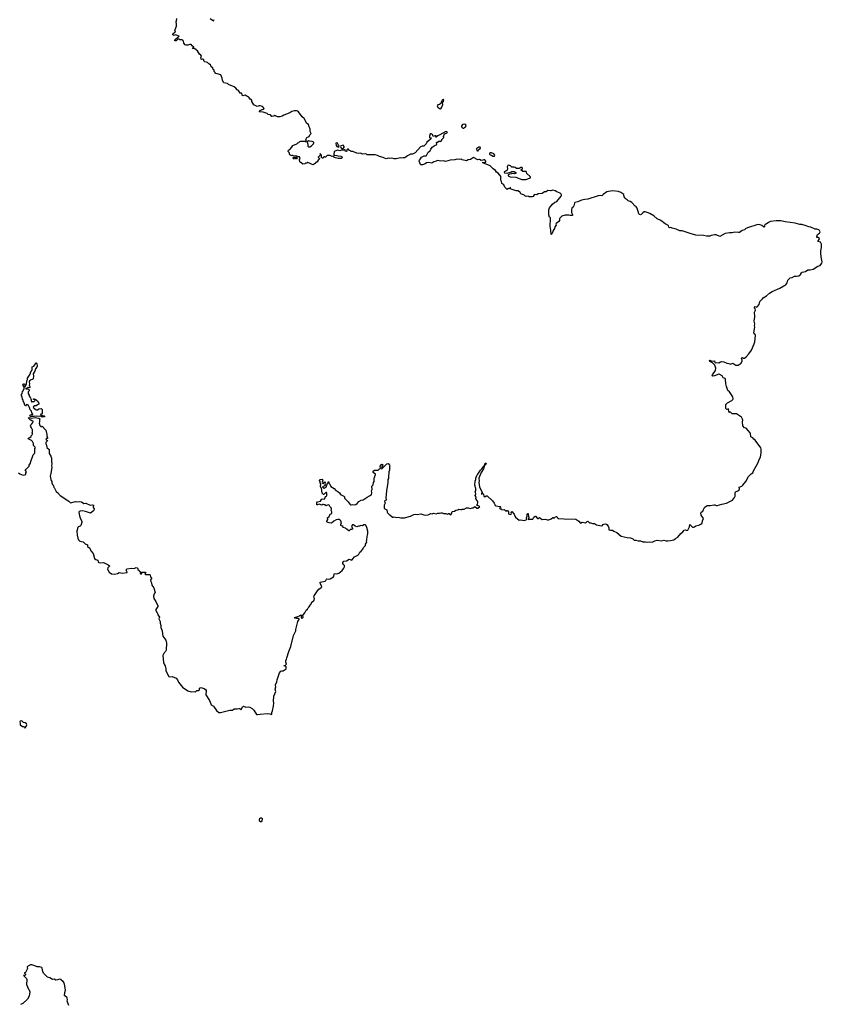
# Model space of a CAD drawing. Extents: x 1985742 to 2252716, y 78271 to 266492.
# Tile 45 of 250: x 2113099 to 2130018, y 100200 to 120961. Entities that reach past the tile are written whole.
import ezdxf

# ---------------------------------------------------------------- set-up
doc = ezdxf.new("R2010")
doc.units = 0

msp = doc.modelspace()

# ---------------------------------------------------------------- linework, layer by layer
at = {"layer": '0CON10XD'}
for points in [[(2120410, 118125), (2120395, 118130), (2120335, 118128), (2120275, 118146), (2120235, 118142), (2120205, 118146), (2120125, 118179), (2120085, 118183), (2120075, 118198), (2120053, 118203), (2120028, 118228), (2120015, 118232), (2119992, 118218), (2119992, 118188), (2119985, 118180), (2119962, 118192), (2119960, 118215), (2119935, 118220), (2119925, 118210), (2119885, 118212), (2119845, 118198), (2119805, 118207), (2119787, 118203), (2119743, 118187), (2119730, 118175), (2119722, 118125), (2119730, 118105), (2119785, 118097), (2119805, 118088), (2119885, 118080), (2119900, 118045), (2119875, 118033), (2119815, 118032), (2119755, 118046), (2119738, 118055), (2119712, 118082), (2119685, 118077), (2119645, 118100), (2119583, 118097), (2119545, 118062), (2119535, 118060), (2119525, 118070), (2119512, 118068), (2119499, 118041), (2119485, 118038), (2119464, 118054), (2119460, 118105), (2119442, 118122), (2119435, 118138), (2119430, 118135), (2119430, 118105), (2119390, 118065), (2119390, 118055), (2119405, 118050), (2119418, 118035), (2119415, 118010), (2119394, 117996), (2119368, 117965), (2119305, 117912), (2119285, 117903), (2119265, 117907), (2119225, 117930), (2119175, 117948), (2119155, 117938), (2119123, 117937), (2119110, 117925), (2119065, 117913), (2119028, 117948), (2119015, 117950), (2119003, 117963), (2118998, 118015), (2119008, 118035), (2118996, 118066), (2118985, 118072), (2118955, 118070), (2118945, 118080), (2118885, 118080), (2118855, 118100), (2118845, 118100), (2118835, 118090), (2118805, 118102), (2118794, 118114), (2118781, 118161), (2118758, 118185), (2118757, 118195), (2118765, 118209), (2118793, 118227), (2118839, 118271), (2118857, 118305), (2118938, 118342), (2118965, 118363), (2118985, 118369), (2119005, 118396), (2119025, 118403), (2119075, 118402), (2119107, 118397), (2119115, 118390), (2119148, 118392), (2119130, 118435), (2119152, 118475), (2119200, 118500), (2119214, 118536), (2119242, 118558), (2119220, 118605), (2119222, 118655), (2119217, 118675), (2119198, 118705), (2119185, 118754), (2119153, 118773), (2119093, 118875), (2119052, 118912), (2118979, 119015), (2118955, 119035), (2118935, 119042), (2118895, 119042), (2118835, 119028), (2118791, 118999), (2118665, 118946), (2118635, 118925), (2118585, 118911), (2118534, 118914), (2118475, 118940), (2118455, 118928), (2118415, 118920), (2118386, 118956), (2118335, 118962), (2118316, 118986), (2118233, 119013), (2118146, 119015), (2118165, 119048), (2118211, 119069), (2118240, 119075), (2118250, 119085), (2118215, 119127), (2118165, 119142), (2118145, 119142), (2118105, 119127), (2118032, 119165), (2117990, 119235), (2117993, 119265), (2117956, 119286), (2117929, 119329), (2117885, 119348), (2117855, 119368), (2117805, 119358), (2117788, 119375), (2117780, 119405), (2117775, 119410), (2117745, 119410), (2117709, 119469), (2117680, 119485), (2117656, 119516), (2117620, 119545), (2117500, 119595), (2117477, 119617), (2117435, 119621), (2117405, 119632), (2117375, 119680), (2117368, 119725), (2117336, 119796), (2117262, 119822), (2117233, 119823), (2117220, 119835), (2117218, 119848), (2117202, 119865), (2117198, 119895), (2117175, 119910), (2117168, 119948), (2117134, 119964), (2117128, 119998), (2117119, 120009), (2117085, 120028), (2117059, 120059), (2117002, 120075), (2116980, 120095), (2116978, 120115), (2116965, 120128), (2116955, 120130), (2116935, 120122), (2116925, 120130), (2116920, 120155), (2116928, 120192), (2116919, 120215), (2116892, 120232), (2116846, 120306), (2116825, 120316), (2116783, 120353), (2116745, 120352), (2116755, 120380), (2116770, 120385), (2116735, 120408), (2116717, 120435), (2116685, 120441), (2116645, 120426), (2116605, 120426), (2116584, 120434), (2116556, 120466), (2116550, 120505), (2116538, 120525), (2116515, 120538), (2116478, 120538), (2116463, 120553), (2116435, 120550), (2116395, 120517), (2116385, 120514), (2116365, 120520), (2116370, 120535), (2116391, 120559), (2116460, 120615), (2116385, 120640), (2116355, 120628), (2116330, 120645), (2116330, 120665), (2116377, 120703), (2116380, 120725), (2116372, 120735), (2116406, 120825), (2116408, 120868), (2116397, 120915), (2116405, 120938), (2116414, 120984)], [(2117115, 120988), (2117185, 120940), (2117198, 120962)], [(2121965, 119083), (2121985, 119097), (2121998, 119115), (2122016, 119175), (2122014, 119215), (2122030, 119235), (2122039, 119265), (2122035, 119278), (2122025, 119279), (2122015, 119270), (2121985, 119222), (2121977, 119195), (2121945, 119170), (2121915, 119164), (2121902, 119145), (2121915, 119115), (2121948, 119088), (2121965, 119083)], [(2122455, 118672), (2122496, 118704), (2122511, 118725), (2122504, 118745), (2122485, 118757), (2122435, 118753), (2122411, 118715), (2122409, 118705), (2122416, 118695), (2122440, 118675), (2122455, 118672)], [(2127538, 110672), (2127575, 110708), (2127595, 110718), (2127655, 110719), (2127735, 110733), (2127755, 110732), (2127778, 110718), (2127805, 110718), (2127903, 110747), (2127998, 110765), (2128125, 110828), (2128164, 110885), (2128178, 110915), (2128180, 110990), (2128205, 111011), (2128255, 111032), (2128275, 111070), (2128268, 111105), (2128325, 111128), (2128345, 111145), (2128408, 111225), (2128465, 111326), (2128520, 111385), (2128554, 111406), (2128564, 111446), (2128624, 111545), (2128663, 111625), (2128684, 111686), (2128713, 111735), (2128730, 111825), (2128731, 111905), (2128723, 111935), (2128602, 112092), (2128575, 112114), (2128555, 112141), (2128514, 112165), (2128504, 112235), (2128497, 112247), (2128415, 112346), (2128377, 112357), (2128344, 112394), (2128337, 112485), (2128344, 112515), (2128337, 112537), (2128311, 112581), (2128275, 112610), (2128207, 112647), (2128115, 112650), (2128075, 112690), (2128052, 112682), (2128040, 112735), (2128048, 112748), (2128025, 112750), (2128005, 112742), (2127985, 112760), (2127982, 112825), (2127985, 112845), (2127995, 112864), (2128020, 112885), (2128114, 112935), (2128134, 112955), (2128138, 112965), (2128130, 113010), (2128105, 113054), (2128064, 113115), (2128028, 113145), (2128017, 113165), (2127995, 113225), (2127983, 113285), (2127977, 113377), (2127968, 113395), (2127925, 113412), (2127905, 113454), (2127845, 113484), (2127834, 113486), (2127745, 113449), (2127708, 113448), (2127697, 113455), (2127700, 113475), (2127766, 113565), (2127776, 113615), (2127753, 113673), (2127703, 113723), (2127645, 113754), (2127638, 113775), (2127645, 113780), (2127675, 113767), (2127715, 113761), (2127745, 113766), (2127754, 113735), (2127765, 113726), (2127795, 113732), (2127835, 113724), (2127870, 113745), (2127895, 113751), (2127945, 113746), (2128005, 113718), (2128045, 113715), (2128085, 113698), (2128135, 113717), (2128192, 113678), (2128245, 113680), (2128308, 113722), (2128332, 113765), (2128331, 113785), (2128317, 113815), (2128320, 113830), (2128335, 113836), (2128355, 113824), (2128377, 113823), (2128411, 113849), (2128466, 113914), (2128522, 113995), (2128582, 114128), (2128593, 114165), (2128608, 114305), (2128602, 114322), (2128584, 114335), (2128573, 114355), (2128596, 114475), (2128589, 114505), (2128594, 114546), (2128583, 114605), (2128593, 114695), (2128586, 114795), (2128607, 114835), (2128602, 114862), (2128590, 114875), (2128589, 114895), (2128605, 114913), (2128635, 114902), (2128655, 114910), (2128686, 114955), (2128703, 115017), (2128757, 115077), (2128770, 115095), (2128842, 115135), (2128905, 115195), (2128961, 115229), (2129120, 115300), (2129205, 115351), (2129250, 115370), (2129279, 115411), (2129292, 115468), (2129340, 115515), (2129385, 115528), (2129435, 115553), (2129475, 115551), (2129525, 115559), (2129558, 115585), (2129579, 115625), (2129593, 115637), (2129665, 115654), (2129715, 115690), (2129765, 115686), (2129822, 115698), (2129925, 115764), (2129975, 115779), (2130011, 115829), (2130018, 115855), (2129991, 115961), (2129990, 116035), (2129990, 116085), (2130004, 116155), (2129999, 116225), (2129978, 116268), (2129932, 116285), (2129930, 116295), (2129954, 116325), (2129957, 116345), (2129925, 116370), (2129905, 116370), (2129900, 116385), (2129919, 116431), (2129958, 116462), (2129971, 116485), (2129962, 116515), (2129942, 116532), (2129905, 116542), (2129865, 116541), (2129775, 116588), (2129735, 116594), (2129655, 116623), (2129585, 116640), (2129545, 116642), (2129445, 116668), (2129235, 116700), (2129145, 116720), (2129045, 116721), (2128925, 116705), (2128886, 116685), (2128835, 116647), (2128806, 116644), (2128802, 116612), (2128796, 116594), (2128785, 116588), (2128775, 116591), (2128743, 116623), (2128708, 116638), (2128675, 116642), (2128635, 116634), (2128465, 116582), (2128409, 116555), (2128375, 116529), (2128326, 116514), (2128275, 116477), (2128253, 116473), (2128175, 116482), (2128115, 116468), (2128065, 116466), (2127970, 116450), (2127855, 116386), (2127782, 116422), (2127745, 116423), (2127677, 116413), (2127645, 116399), (2127575, 116394), (2127515, 116409), (2127355, 116417), (2127235, 116450), (2127065, 116509), (2127015, 116506), (2126937, 116545), (2126854, 116564), (2126825, 116580), (2126795, 116573), (2126784, 116584), (2126777, 116615), (2126760, 116630), (2126705, 116659), (2126614, 116725), (2126534, 116764), (2126465, 116826), (2126384, 116874), (2126325, 116899), (2126285, 116909), (2126265, 116907), (2126235, 116888), (2126202, 116855), (2126185, 116847), (2126165, 116850), (2126148, 116868), (2126113, 116985), (2126095, 117013), (2126076, 117026), (2126005, 117104), (2125965, 117130), (2125925, 117140), (2125903, 117163), (2125880, 117175), (2125859, 117199), (2125843, 117225), (2125836, 117275), (2125769, 117319), (2125725, 117335), (2125585, 117354), (2125475, 117331), (2125396, 117275), (2125370, 117250), (2125335, 117255), (2125295, 117249), (2125075, 117175), (2125015, 117171), (2124941, 117155), (2124865, 117121), (2124802, 117105), (2124792, 117095), (2124778, 117035), (2124765, 117010), (2124740, 116985), (2124728, 116955), (2124733, 116895), (2124753, 116853), (2124750, 116830), (2124705, 116829), (2124678, 116838), (2124635, 116841), (2124594, 116836), (2124525, 116818), (2124482, 116778), (2124477, 116765), (2124481, 116725), (2124467, 116703), (2124407, 116665), (2124404, 116646), (2124410, 116625), (2124380, 116590), (2124373, 116555), (2124346, 116514), (2124325, 116450), (2124302, 116432), (2124294, 116525), (2124279, 116605), (2124289, 116765), (2124285, 116780), (2124270, 116795), (2124252, 116845), (2124252, 116955), (2124269, 116991), (2124327, 117073), (2124380, 117115), (2124405, 117118), (2124425, 117128), (2124512, 117238), (2124520, 117255), (2124519, 117269), (2124514, 117285), (2124495, 117304), (2124419, 117329), (2124385, 117353), (2124335, 117367), (2124295, 117354), (2124235, 117357), (2124195, 117332), (2124165, 117332), (2124115, 117298), (2124025, 117288), (2124002, 117268), (2123955, 117272), (2123945, 117268), (2123922, 117235), (2123905, 117228), (2123838, 117228), (2123825, 117238), (2123775, 117230), (2123748, 117245), (2123725, 117270), (2123695, 117272), (2123665, 117291), (2123648, 117318), (2123605, 117349), (2123567, 117353), (2123460, 117385), (2123450, 117395), (2123445, 117420), (2123432, 117418), (2123428, 117392), (2123405, 117400), (2123372, 117382), (2123325, 117432), (2123306, 117476), (2123260, 117505), (2123256, 117546), (2123242, 117575), (2123240, 117635), (2123247, 117647), (2123188, 117725), (2123148, 117748), (2123128, 117778), (2123077, 117815), (2123015, 117876), (2122860, 117945), (2122865, 117958), (2122905, 117948), (2122923, 117957), (2122928, 117975), (2122905, 118006), (2122885, 118008), (2122865, 117998), (2122825, 117990), (2122795, 118012), (2122755, 118003), (2122665, 118056), (2122605, 118013), (2122551, 118009), (2122515, 117983), (2122428, 118008), (2122415, 118020), (2122375, 118012), (2122315, 118022), (2122270, 118005), (2122174, 117996), (2122075, 117971), (2122033, 117983), (2121975, 117980), (2121905, 117992), (2121875, 117977), (2121830, 117965), (2121785, 117938), (2121715, 117953), (2121675, 117943), (2121645, 117923), (2121589, 117901), (2121558, 117898), (2121547, 117907), (2121520, 117975), (2121524, 117996), (2121550, 118030), (2121567, 118063), (2121625, 118091), (2121665, 118092), (2121675, 118099), (2121712, 118168), (2121754, 118195), (2121766, 118234), (2121794, 118276), (2121854, 118316), (2121888, 118325), (2121893, 118335), (2121888, 118372), (2121895, 118380), (2121905, 118380), (2121935, 118398), (2121955, 118400), (2121965, 118392), (2121987, 118405), (2121996, 118415), (2122000, 118435), (2122038, 118475), (2122032, 118495), (2122057, 118553), (2122098, 118565), (2122110, 118575), (2122107, 118595), (2122085, 118601), (2121955, 118530), (2121910, 118515), (2121875, 118482), (2121870, 118485), (2121880, 118505), (2121875, 118510), (2121855, 118512), (2121815, 118500), (2121800, 118540), (2121775, 118552), (2121755, 118551), (2121738, 118505), (2121738, 118478), (2121755, 118462), (2121775, 118470), (2121778, 118465), (2121742, 118425), (2121680, 118375), (2121669, 118341), (2121615, 118293), (2121585, 118294), (2121547, 118283), (2121435, 118154), (2121382, 118125), (2121335, 118122), (2121277, 118093), (2121215, 118048), (2121185, 118050), (2121155, 118041), (2121125, 118046), (2121035, 118026), (2120995, 118026), (2120945, 118040), (2120905, 118032), (2120865, 118042), (2120825, 118028), (2120788, 118038), (2120760, 118055), (2120682, 118075), (2120645, 118100), (2120595, 118110), (2120445, 118110), (2120425, 118113), (2120410, 118125)], [(2119205, 118277), (2119215, 118282), (2119251, 118299), (2119292, 118345), (2119302, 118365), (2119296, 118376), (2119265, 118393), (2119208, 118398), (2119185, 118408), (2119160, 118385), (2119163, 118353), (2119170, 118345), (2119170, 118295), (2119185, 118278), (2119205, 118277)], [(2119825, 118270), (2119832, 118295), (2119822, 118315), (2119795, 118358), (2119785, 118368), (2119774, 118366), (2119762, 118355), (2119770, 118305), (2119786, 118286), (2119825, 118270)], [(2119905, 118240), (2119915, 118250), (2119928, 118252), (2119940, 118275), (2119940, 118285), (2119915, 118317), (2119869, 118301), (2119860, 118285), (2119874, 118254), (2119905, 118240)], [(2122765, 118193), (2122777, 118223), (2122806, 118244), (2122811, 118265), (2122805, 118272), (2122779, 118271), (2122735, 118248), (2122731, 118235), (2122738, 118205), (2122750, 118195), (2122765, 118193)], [(2123105, 118082), (2123112, 118105), (2123092, 118132), (2123044, 118156), (2123015, 118156), (2123005, 118147), (2123004, 118125), (2123014, 118114), (2123045, 118104), (2123075, 118084), (2123105, 118082)], [(2118895, 118020), (2118870, 118025), (2118870, 118035), (2118860, 118045), (2118872, 118058), (2118935, 118060), (2118948, 118048), (2118935, 118030), (2118925, 118030), (2118915, 118040), (2118902, 118038), (2118895, 118020)], [(2123685, 117590), (2123765, 117593), (2123866, 117624), (2123870, 117635), (2123858, 117655), (2123788, 117715), (2123784, 117745), (2123775, 117757), (2123755, 117763), (2123705, 117758), (2123660, 117795), (2123685, 117802), (2123696, 117815), (2123696, 117835), (2123685, 117846), (2123665, 117847), (2123645, 117830), (2123626, 117824), (2123575, 117821), (2123542, 117845), (2123525, 117851), (2123495, 117848), (2123475, 117852), (2123445, 117880), (2123405, 117890), (2123390, 117885), (2123378, 117855), (2123380, 117825), (2123372, 117788), (2123350, 117770), (2123312, 117755), (2123310, 117745), (2123318, 117735), (2123375, 117724), (2123465, 117750), (2123475, 117760), (2123525, 117760), (2123558, 117738), (2123560, 117725), (2123555, 117720), (2123535, 117720), (2123525, 117710), (2123475, 117720), (2123465, 117710), (2123425, 117702), (2123395, 117688), (2123395, 117672), (2123435, 117650), (2123555, 117643), (2123685, 117590)], [(2113571, 112581), (2113545, 112600), (2113515, 112594), (2113455, 112600), (2113405, 112592), (2113335, 112597), (2113323, 112603), (2113316, 112615), (2113323, 112627), (2113345, 112634), (2113375, 112634), (2113377, 112645), (2113358, 112668), (2113347, 112707), (2113320, 112735), (2113306, 112786), (2113284, 112825), (2113265, 112842), (2113245, 112848), (2113218, 112822), (2113212, 112822), (2113210, 112835), (2113200, 112845), (2113200, 112865), (2113170, 112915), (2113170, 112945), (2113160, 112955), (2113150, 113015), (2113140, 113025), (2113140, 113065), (2113150, 113075), (2113160, 113125), (2113172, 113138), (2113190, 113185), (2113190, 113215), (2113180, 113225), (2113180, 113245), (2113168, 113258), (2113172, 113275), (2113185, 113283), (2113200, 113280), (2113206, 113264), (2113200, 113245), (2113205, 113230), (2113215, 113230), (2113246, 113274), (2113248, 113345), (2113262, 113375), (2113266, 113405), (2113318, 113485), (2113334, 113535), (2113355, 113567), (2113362, 113585), (2113359, 113625), (2113365, 113639), (2113395, 113652), (2113445, 113723), (2113455, 113722), (2113459, 113715), (2113468, 113655), (2113458, 113632), (2113432, 113598), (2113420, 113550), (2113402, 113528), (2113382, 113495), (2113390, 113445), (2113382, 113385), (2113375, 113378), (2113325, 113362), (2113308, 113345), (2113299, 113325), (2113307, 113285), (2113298, 113255), (2113318, 113212), (2113295, 113202), (2113275, 113212), (2113257, 113193), (2113220, 113185), (2113235, 113174), (2113285, 113170), (2113297, 113157), (2113297, 113133), (2113281, 113115), (2113277, 113077), (2113300, 113045), (2113300, 113025), (2113310, 113015), (2113310, 113005), (2113330, 112985), (2113333, 112963), (2113340, 112955), (2113340, 112925), (2113350, 112915), (2113350, 112905), (2113365, 112900), (2113375, 112910), (2113405, 112910), (2113428, 112932), (2113418, 112948), (2113392, 112952), (2113392, 112968), (2113405, 112970), (2113415, 112960), (2113445, 112950), (2113450, 112935), (2113470, 112925), (2113480, 112915), (2113482, 112902), (2113500, 112885), (2113506, 112854), (2113475, 112843), (2113448, 112822), (2113405, 112818), (2113389, 112805), (2113382, 112785), (2113403, 112773), (2113417, 112747), (2113447, 112737), (2113472, 112738), (2113501, 112759), (2113555, 112760), (2113570, 112745), (2113570, 112665), (2113580, 112655), (2113565, 112640), (2113545, 112640), (2113540, 112635), (2113543, 112623), (2113552, 112612), (2113583, 112617), (2113618, 112608), (2113626, 112595), (2113615, 112584), (2113571, 112581)], [(2113077, 111405), (2113103, 111385), (2113175, 111357), (2113225, 111372), (2113228, 111405), (2113240, 111425), (2113213, 111467), (2113230, 111485), (2113245, 111490), (2113300, 111545), (2113300, 111565), (2113327, 111613), (2113333, 111647), (2113377, 111763), (2113380, 111785), (2113410, 111815), (2113417, 111833), (2113420, 111925), (2113430, 111935), (2113428, 111948), (2113393, 111983), (2113387, 112027), (2113372, 112065), (2113345, 112090), (2113280, 112125), (2113285, 112140), (2113315, 112150), (2113338, 112172), (2113342, 112188), (2113358, 112202), (2113360, 112215), (2113370, 112225), (2113370, 112235), (2113360, 112245), (2113360, 112255), (2113370, 112265), (2113370, 112275), (2113360, 112285), (2113370, 112295), (2113370, 112315), (2113360, 112325), (2113350, 112355), (2113333, 112373), (2113328, 112395), (2113332, 112415), (2113358, 112442), (2113362, 112458), (2113378, 112462), (2113380, 112495), (2113355, 112500), (2113335, 112520), (2113325, 112520), (2113290, 112550), (2113284, 112566), (2113305, 112576), (2113345, 112562), (2113425, 112570), (2113499, 112559), (2113519, 112549), (2113530, 112535), (2113520, 112525), (2113520, 112485), (2113510, 112455), (2113522, 112402), (2113545, 112380), (2113565, 112380), (2113575, 112390), (2113600, 112365), (2113600, 112355), (2113650, 112305), (2113670, 112215), (2113670, 112185), (2113688, 112145), (2113685, 112130), (2113663, 112127), (2113650, 112115), (2113655, 112100), (2113665, 112100), (2113682, 112085), (2113680, 112075), (2113650, 112045), (2113650, 112015), (2113667, 111987), (2113673, 111943), (2113720, 111895), (2113718, 111845), (2113723, 111813), (2113755, 111760), (2113767, 111713), (2113767, 111645), (2113776, 111595), (2113771, 111555), (2113778, 111525), (2113759, 111395), (2113741, 111335), (2113754, 111265), (2113762, 111242), (2113777, 111227), (2113780, 111195), (2113793, 111163), (2113812, 111142), (2113820, 111095), (2113835, 111080), (2113867, 111015), (2113899, 110989), (2113952, 110925), (2114138, 110808), (2114170, 110775), (2114275, 110800), (2114305, 110792), (2114355, 110802), (2114405, 110798), (2114453, 110763), (2114495, 110767), (2114585, 110728), (2114635, 110732), (2114652, 110722), (2114648, 110675), (2114667, 110647), (2114668, 110635), (2114652, 110605), (2114592, 110558), (2114485, 110593), (2114425, 110604), (2114375, 110601), (2114355, 110588), (2114349, 110575), (2114358, 110498), (2114379, 110435), (2114408, 110385), (2114410, 110365), (2114398, 110315), (2114386, 110294), (2114371, 110279), (2114335, 110266), (2114326, 110254), (2114307, 110175), (2114313, 110095), (2114327, 110027), (2114341, 109995), (2114365, 109969), (2114435, 109951), (2114480, 109910), (2114525, 109887), (2114528, 109855), (2114578, 109815), (2114602, 109765), (2114645, 109709), (2114673, 109603), (2114705, 109576), (2114743, 109563), (2114753, 109525), (2114764, 109515), (2114795, 109507), (2114865, 109513), (2114965, 109466), (2114992, 109445), (2114992, 109435), (2114957, 109403), (2114949, 109375), (2114982, 109315), (2115035, 109279), (2115095, 109267), (2115160, 109285), (2115195, 109303), (2115265, 109292), (2115358, 109302), (2115368, 109305), (2115368, 109315), (2115350, 109340), (2115344, 109364), (2115365, 109381), (2115454, 109394), (2115498, 109392), (2115523, 109397), (2115555, 109412), (2115575, 109402), (2115592, 109392), (2115590, 109365), (2115620, 109350), (2115628, 109335), (2115650, 109315), (2115652, 109305), (2115641, 109285), (2115645, 109278), (2115668, 109275), (2115672, 109285), (2115670, 109305), (2115678, 109312), (2115745, 109313), (2115756, 109305), (2115738, 109275), (2115752, 109265), (2115795, 109260), (2115837, 109265), (2115851, 109255), (2115856, 109216), (2115878, 109195), (2115878, 109175), (2115858, 109152), (2115862, 109115), (2115879, 109089), (2115888, 109038), (2115926, 108985), (2115954, 108876), (2115937, 108853), (2115920, 108805), (2115925, 108755), (2115969, 108695), (2116014, 108605), (2116010, 108585), (2115970, 108525), (2115968, 108508), (2115988, 108465), (2116006, 108445), (2116014, 108415), (2116044, 108365), (2116034, 108325), (2116059, 108275), (2116058, 108235), (2116072, 108185), (2116072, 108145), (2116105, 108074), (2116112, 108015), (2116117, 107965), (2116181, 107875), (2116196, 107814), (2116184, 107665), (2116175, 107640), (2116146, 107614), (2116128, 107585), (2116118, 107555), (2116129, 107409), (2116149, 107355), (2116166, 107335), (2116179, 107275), (2116182, 107232), (2116244, 107114), (2116255, 107102), (2116315, 107110), (2116395, 107074), (2116425, 107044), (2116447, 106995), (2116529, 106885), (2116645, 106809), (2116715, 106786), (2116774, 106794), (2116808, 106792), (2116836, 106814), (2116878, 106815), (2116886, 106834), (2116888, 106865), (2116915, 106882), (2116985, 106860), (2117016, 106836), (2117027, 106815), (2117024, 106725), (2117101, 106605), (2117125, 106533), (2117137, 106515), (2117186, 106486), (2117245, 106394), (2117295, 106351), (2117335, 106350), (2117530, 106405), (2117585, 106402), (2117623, 106427), (2117685, 106430), (2117715, 106440), (2117737, 106437), (2117765, 106407), (2117795, 106473), (2117815, 106485), (2117865, 106464), (2117915, 106471), (2117949, 106465), (2117998, 106435), (2118032, 106405), (2118093, 106313), (2118115, 106309), (2118165, 106315), (2118315, 106329), (2118375, 106325), (2118405, 106311), (2118411, 106319), (2118414, 106355), (2118428, 106385), (2118449, 106485), (2118457, 106557), (2118452, 106595), (2118457, 106695), (2118496, 106795), (2118484, 106845), (2118501, 106895), (2118490, 106920), (2118489, 106935), (2118520, 107000), (2118525, 107045), (2118564, 107145), (2118575, 107192), (2118606, 107224), (2118625, 107231), (2118655, 107232), (2118716, 107275), (2118719, 107295), (2118714, 107314), (2118695, 107329), (2118674, 107334), (2118673, 107345), (2118705, 107351), (2118723, 107375), (2118708, 107415), (2118711, 107445), (2118726, 107475), (2118727, 107505), (2118769, 107641), (2118817, 107745), (2118873, 107977), (2118920, 108075), (2118921, 108105), (2118961, 108269), (2118991, 108315), (2118992, 108325), (2118977, 108337), (2118935, 108336), (2118900, 108345), (2118890, 108355), (2118960, 108375), (2118998, 108392), (2119005, 108400), (2119018, 108402), (2119025, 108410), (2119040, 108395), (2119030, 108375), (2119035, 108348), (2119045, 108343), (2119068, 108355), (2119073, 108365), (2119071, 108395), (2119079, 108421), (2119109, 108455), (2119141, 108509), (2119168, 108535), (2119179, 108561), (2119197, 108575), (2119225, 108612), (2119230, 108635), (2119247, 108653), (2119250, 108675), (2119306, 108725), (2119317, 108755), (2119301, 108785), (2119303, 108815), (2119374, 108916)], [(2119374, 108916), (2119404, 108955), (2119453, 108987), (2119466, 109005), (2119443, 109065), (2119431, 109081), (2119432, 109098), (2119540, 109120), (2119554, 109136), (2119564, 109165), (2119571, 109169), (2119615, 109161), (2119645, 109171), (2119711, 109215), (2119735, 109282), (2119785, 109276), (2119825, 109289), (2119895, 109350), (2119935, 109397), (2119948, 109425), (2119944, 109454), (2119923, 109475), (2119913, 109497), (2119912, 109515), (2119930, 109545), (2119986, 109554), (2120045, 109583), (2120100, 109565), (2120109, 109571), (2120120, 109595), (2120154, 109636), (2120225, 109670), (2120245, 109688), (2120267, 109735), (2120295, 109756), (2120330, 109795), (2120347, 109835), (2120386, 109875), (2120392, 109905), (2120418, 109945), (2120410, 109975), (2120420, 109995), (2120427, 110065), (2120428, 110095), (2120437, 110125), (2120436, 110176), (2120416, 110256), (2120395, 110300), (2120385, 110308), (2120355, 110308), (2120325, 110292), (2120287, 110293), (2120265, 110282), (2120238, 110282), (2120205, 110267), (2120169, 110279), (2120135, 110307), (2120115, 110310), (2120092, 110285), (2120118, 110235), (2120115, 110220), (2120095, 110210), (2120065, 110210), (2120060, 110195), (2120045, 110180), (2120035, 110180), (2120012, 110202), (2120005, 110220), (2119985, 110220), (2119968, 110238), (2119917, 110257), (2119912, 110265), (2119920, 110285), (2119885, 110286), (2119868, 110295), (2119872, 110328), (2119880, 110335), (2119878, 110375), (2119868, 110395), (2119842, 110422), (2119808, 110422), (2119768, 110412), (2119723, 110387), (2119672, 110348), (2119625, 110350), (2119580, 110365), (2119570, 110375), (2119570, 110385), (2119592, 110425), (2119590, 110455), (2119620, 110485), (2119642, 110538), (2119665, 110540), (2119680, 110555), (2119680, 110585), (2119668, 110615), (2119674, 110645), (2119667, 110665), (2119638, 110695), (2119624, 110724), (2119605, 110731), (2119555, 110712), (2119535, 110732), (2119505, 110742), (2119485, 110740), (2119465, 110722), (2119415, 110748), (2119375, 110730), (2119360, 110735), (2119363, 110775), (2119375, 110793), (2119438, 110812), (2119458, 110845), (2119475, 110860), (2119515, 110853), (2119534, 110866), (2119542, 110905), (2119565, 110912), (2119573, 110925), (2119576, 110975), (2119565, 110993), (2119555, 110991), (2119542, 110985), (2119516, 110954), (2119505, 110950), (2119495, 110950), (2119487, 110967), (2119472, 110975), (2119460, 111085), (2119450, 111095), (2119440, 111135), (2119440, 111145), (2119450, 111155), (2119450, 111175), (2119433, 111193), (2119432, 111222), (2119420, 111245), (2119420, 111255), (2119432, 111268), (2119465, 111272), (2119485, 111268), (2119490, 111255), (2119478, 111212), (2119480, 111185), (2119505, 111180), (2119510, 111205), (2119525, 111220), (2119540, 111195), (2119532, 111175), (2119538, 111152), (2119530, 111135), (2119495, 111120), (2119482, 111102), (2119515, 111082), (2119535, 111100), (2119565, 111110), (2119570, 111145), (2119582, 111165), (2119583, 111177), (2119600, 111195), (2119605, 111220), (2119615, 111220), (2119618, 111188), (2119635, 111170), (2119658, 111115), (2119726, 111076), (2119761, 111031), (2119805, 111012), (2119838, 110985), (2119865, 110950), (2119935, 110912), (2119945, 110900), (2119949, 110875), (2119960, 110855), (2120023, 110795), (2120055, 110747), (2120075, 110733), (2120085, 110730), (2120115, 110738), (2120155, 110732), (2120185, 110740), (2120215, 110758), (2120250, 110805), (2120295, 110827), (2120340, 110835), (2120425, 110890), (2120475, 110920), (2120492, 110938), (2120517, 110945), (2120520, 110985), (2120512, 111025), (2120530, 111055), (2120530, 111085), (2120520, 111095), (2120520, 111125), (2120550, 111155), (2120550, 111175), (2120560, 111185), (2120560, 111205), (2120570, 111225), (2120570, 111295), (2120580, 111305), (2120590, 111355), (2120600, 111365), (2120598, 111388), (2120575, 111390), (2120550, 111415), (2120552, 111438), (2120575, 111460), (2120655, 111462), (2120685, 111494), (2120708, 111502), (2120701, 111549), (2120725, 111582), (2120737, 111587), (2120751, 111575), (2120749, 111551), (2120734, 111536), (2120730, 111505), (2120720, 111495), (2120735, 111490), (2120840, 111595), (2120865, 111600), (2120895, 111570), (2120900, 111555), (2120892, 111535), (2120892, 111465), (2120880, 111425), (2120880, 111385), (2120870, 111355), (2120872, 111288), (2120860, 111265), (2120858, 111205), (2120828, 111025), (2120820, 110875), (2120830, 110845), (2120825, 110832), (2120800, 110825), (2120791, 110809), (2120800, 110765), (2120779, 110725), (2120783, 110663), (2120795, 110647), (2120838, 110625), (2120842, 110575), (2120851, 110561), (2120895, 110520), (2120905, 110520), (2120960, 110475), (2120976, 110474), (2120995, 110482), (2121045, 110468), (2121075, 110469), (2121135, 110459), (2121211, 110461), (2121335, 110495), (2121405, 110530), (2121435, 110534), (2121475, 110528), (2121555, 110544), (2121618, 110518), (2121655, 110512), (2121711, 110519), (2121764, 110546), (2121795, 110542), (2121825, 110554), (2121875, 110544), (2121915, 110553), (2121945, 110553), (2121975, 110563), (2122005, 110560), (2122035, 110548), (2122055, 110552), (2122085, 110548), (2122115, 110533), (2122135, 110548), (2122155, 110550), (2122185, 110522), (2122202, 110545), (2122215, 110588), (2122262, 110598), (2122295, 110622), (2122335, 110623), (2122355, 110642), (2122395, 110630), (2122417, 110633), (2122425, 110640), (2122465, 110638), (2122515, 110667), (2122555, 110667), (2122605, 110653), (2122635, 110667), (2122665, 110670), (2122670, 110685), (2122695, 110697), (2122733, 110663), (2122755, 110658), (2122798, 110695), (2122730, 110725), (2122732, 110735), (2122751, 110749), (2122760, 110775), (2122758, 110805), (2122738, 110828), (2122714, 110864), (2122718, 110895), (2122700, 110925), (2122712, 110965), (2122709, 110989), (2122700, 111005), (2122712, 111028), (2122711, 111075), (2122694, 111146), (2122701, 111229), (2122716, 111264), (2122717, 111295), (2122740, 111365), (2122755, 111378), (2122810, 111465), (2122840, 111490), (2122885, 111550), (2122900, 111560), (2122907, 111595), (2122925, 111620), (2122930, 111605), (2122926, 111585), (2122900, 111560), (2122878, 111492), (2122826, 111414), (2122780, 111295), (2122783, 111235), (2122777, 111205), (2122795, 111110), (2122850, 110995), (2122848, 110982), (2122835, 110980), (2122833, 110955), (2122855, 110970), (2122865, 110970), (2122877, 110957), (2122882, 110915), (2122905, 110902), (2122935, 110920), (2122955, 110920), (2123063, 110813), (2123102, 110765), (2123112, 110738), (2123121, 110721), (2123135, 110710), (2123230, 110695), (2123240, 110685), (2123210, 110665), (2123225, 110650), (2123245, 110650), (2123260, 110635), (2123263, 110623), (2123315, 110630), (2123340, 110605), (2123355, 110600), (2123365, 110610), (2123385, 110610), (2123400, 110585), (2123402, 110545), (2123435, 110528), (2123458, 110535), (2123468, 110555), (2123462, 110578), (2123475, 110590), (2123522, 110535), (2123538, 110495), (2123554, 110474), (2123625, 110410), (2123665, 110413), (2123735, 110400), (2123757, 110405), (2123790, 110425), (2123780, 110455), (2123797, 110493), (2123799, 110535), (2123805, 110548), (2123815, 110548), (2123819, 110539), (2123822, 110485), (2123832, 110465), (2123832, 110448), (2123820, 110435), (2123825, 110423), (2123845, 110432), (2123915, 110427), (2123940, 110475), (2123965, 110490), (2123975, 110490), (2124015, 110443), (2124025, 110442), (2124055, 110462), (2124115, 110421), (2124175, 110430), (2124227, 110417), (2124255, 110417), (2124303, 110435), (2124335, 110468), (2124346, 110466), (2124365, 110448), (2124395, 110478), (2124415, 110487), (2124423, 110483), (2124436, 110456), (2124455, 110444), (2124576, 110434), (2124825, 110431), (2124888, 110388), (2124911, 110351), (2124924, 110344), (2124955, 110368), (2124995, 110356), (2125035, 110354), (2125060, 110380), (2125075, 110386), (2125111, 110351), (2125135, 110351), (2125175, 110336), (2125215, 110338), (2125255, 110312), (2125365, 110290), (2125383, 110297), (2125394, 110316), (2125413, 110327), (2125455, 110332), (2125478, 110318), (2125505, 110280), (2125517, 110245), (2125520, 110205), (2125555, 110198), (2125595, 110200), (2125626, 110176), (2125689, 110145), (2125775, 110068), (2125902, 110042), (2125975, 110039), (2126024, 110014), (2126055, 109984), (2126085, 109986), (2126135, 109973), (2126185, 109972), (2126235, 109953), (2126291, 109949), (2126325, 109947), (2126384, 109954), (2126434, 109946), (2126486, 109974), (2126535, 109987), (2126625, 109974), (2126675, 109984), (2126723, 109973), (2126762, 109972), (2126815, 109977), (2126885, 109997), (2126920, 110025), (2126970, 110050), (2127035, 110129), (2127077, 110163), (2127105, 110197), (2127135, 110203), (2127165, 110191), (2127182, 110195), (2127216, 110265), (2127224, 110316), (2127275, 110266), (2127285, 110260), (2127305, 110260), (2127322, 110265), (2127355, 110290), (2127415, 110304), (2127458, 110325), (2127485, 110345), (2127491, 110395), (2127510, 110445), (2127467, 110515), (2127458, 110565), (2127464, 110576), (2127497, 110595), (2127513, 110635), (2127538, 110672)], [(2113215, 106030), (2113238, 106055), (2113248, 106095), (2113242, 106115), (2113215, 106138), (2113182, 106142), (2113147, 106177), (2113107, 106173), (2113103, 106155), (2113112, 106125), (2113112, 106095), (2113158, 106058), (2113185, 106060), (2113200, 106045), (2113205, 106030), (2113215, 106030)], [(2118175, 104052), (2118195, 104053), (2118210, 104065), (2118219, 104109), (2118205, 104122), (2118175, 104122), (2118155, 104110), (2118148, 104095), (2118148, 104075), (2118175, 104052)], [(2114134, 100175), (2114102, 100265), (2114110, 100295), (2114100, 100335), (2114042, 100385), (2114048, 100452), (2114067, 100495), (2114049, 100591), (2114035, 100650), (2114015, 100678), (2113980, 100705), (2113970, 100725), (2113935, 100730), (2113895, 100714), (2113861, 100711), (2113825, 100728), (2113793, 100723), (2113735, 100758), (2113684, 100774), (2113602, 100855), (2113585, 100890), (2113572, 100962), (2113564, 100974), (2113520, 100990), (2113465, 100987), (2113415, 101013), (2113355, 101031), (2113325, 101032), (2113263, 100995), (2113258, 100985), (2113262, 100955), (2113218, 100872), (2113200, 100865), (2113200, 100855), (2113218, 100838), (2113220, 100825), (2113205, 100810), (2113180, 100805), (2113242, 100745), (2113252, 100725), (2113242, 100615), (2113285, 100520), (2113297, 100507), (2113310, 100465), (2113299, 100375), (2113265, 100312), (2113166, 100214), (2113117, 100193)]]:
    msp.add_lwpolyline(points, dxfattribs=at)

doc.saveas('drawing.dxf')
